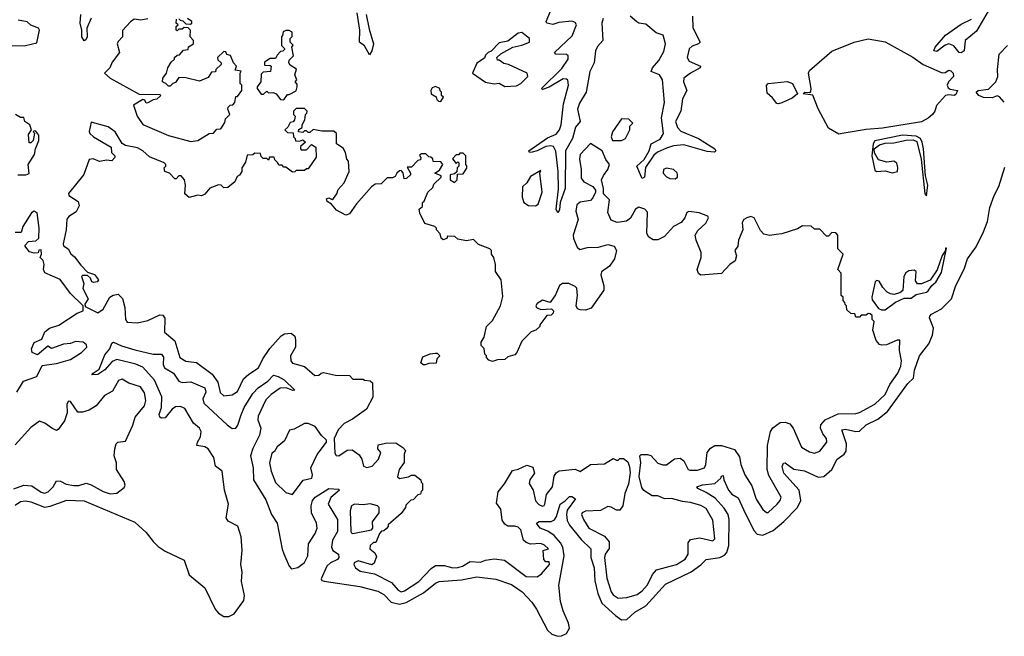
# Model space of a CAD drawing. Extents: x 2494159 to 2685562, y 773219 to 915170.
# Tile 112 of 201: x 2660081 to 2665796, y 798078 to 801655. Entities that reach past the tile are written whole.
import ezdxf

# ---------------------------------------------------------------- set-up
doc = ezdxf.new("R2010")
doc.units = 0

msp = doc.modelspace()

# ---------------------------------------------------------------- linework, layer by layer
at = {"layer": '0CON10XD'}
for points in [[(2660495, 801663.3), (2660471.2, 801605), (2660472, 801555), (2660465, 801537.5), (2660455, 801532.5), (2660442.5, 801555), (2660442, 801595), (2660431.2, 801635), (2660436.2, 801685)], [(2662091.2, 801685), (2662109.1, 801599.1), (2662135.4, 801515), (2662125, 801473.3), (2662111.7, 801451.7), (2662082.9, 801502.9), (2662052.5, 801525), (2662055.3, 801595), (2662040.4, 801695)], [(2663467.8, 801662.2), (2663459.7, 801635), (2663466.2, 801535), (2663435, 801499.6), (2663423.3, 801475), (2663415.2, 801405), (2663390, 801355), (2663368.9, 801235), (2663330.3, 801169.7), (2663318.3, 801135), (2663333.6, 801065), (2663307.7, 801032.3), (2663289.2, 800965), (2663248.7, 800895), (2663247.1, 800675), (2663217.5, 800595), (2663215, 800552.5), (2663205, 800534), (2663195.8, 800555), (2663208.3, 800671.7), (2663205.8, 800775), (2663192.7, 800892.7), (2663178.7, 800918.7), (2663163.4, 800923.4), (2663135, 800919.5), (2663085, 800893.3), (2663055.7, 800885.7), (2663040, 800885), (2663036.2, 800895), (2663145, 800970.4), (2663195, 800990), (2663213.9, 801015), (2663223.8, 801045), (2663237.1, 801167.2), (2663266.7, 801275), (2663263.1, 801303.1), (2663255, 801309.8), (2663235, 801311.1), (2663155, 801263.6), (2663115, 801250.8), (2663110, 801255), (2663227.6, 801372.4), (2663264.4, 801425), (2663265.2, 801445), (2663255, 801453.1), (2663192.5, 801455), (2663185.8, 801465), (2663288.5, 801561.5), (2663312.9, 801625), (2663305, 801638.3), (2663285, 801646.3), (2663210.9, 801639.1), (2663175, 801626.2), (2663140, 801635), (2663137.2, 801645), (2663162.2, 801705)], [(2663985.4, 801675), (2663988.2, 801608.2), (2664030, 801525), (2664020.8, 801515), (2663985, 801501.9), (2663966.3, 801485), (2663956, 801436), (2663967.7, 801415), (2664032.5, 801385), (2664031.4, 801375), (2663975, 801345.2), (2663935.9, 801315), (2663933.8, 801295), (2663953.8, 801245), (2663928.6, 801195), (2663918.4, 801125), (2663887.1, 801065), (2663899.6, 801029.5), (2663918.6, 801008.6), (2664021.4, 800965), (2664116.7, 800905), (2664122.5, 800895), (2664113.3, 800886.7), (2664070.7, 800890.7), (2663935, 800928.7), (2663875, 800923.2), (2663835, 800910), (2663783.5, 800886.6), (2663761.8, 800868.2), (2663713.2, 800796.8), (2663708.3, 800741.7), (2663695, 800733.8), (2663690.7, 800740.7), (2663662.9, 800805), (2663706.1, 800843.9), (2663733.8, 800895), (2663746.2, 800935), (2663798.2, 800961.8), (2663818.8, 800995), (2663806.4, 801085), (2663822.8, 801175), (2663812.5, 801305), (2663795, 801334.3), (2663745.5, 801355), (2663754.1, 801375), (2663791.8, 801418.2), (2663820.3, 801469.7), (2663829.8, 801515), (2663815.4, 801565.4), (2663775, 801578.9), (2663715, 801629), (2663675, 801634.8), (2663662.7, 801642.7), (2663624.6, 801674.6)], [(2665703, 801705), (2665635, 801588.9), (2665569.7, 801535), (2665563.8, 801475), (2665545, 801462.7), (2665535, 801463.8), (2665502.4, 801502.4), (2665475, 801514.4), (2665452.1, 801507.9), (2665405, 801470.2), (2665386.4, 801475), (2665394.6, 801495), (2665455, 801564.7), (2665545, 801629.2), (2665605, 801657.9)], [(2660036.1, 801503.9), (2660115, 801504.4), (2660179.6, 801520.5), (2660196.7, 801595), (2660190, 801605), (2660145, 801622.5), (2660125, 801643.3), (2660072.1, 801652.1)], [(2660825, 801660), (2660785, 801652.5), (2660745, 801657.5), (2660725, 801642.5), (2660677.5, 801592.5), (2660677.5, 801555), (2660651.7, 801528.3), (2660647.5, 801515), (2660660, 801465), (2660618.3, 801408.3), (2660603.3, 801375), (2660572.5, 801345), (2660606.4, 801316.4), (2660775, 801223.3), (2660895, 801220), (2660900, 801215), (2660877, 801193), (2660855, 801190), (2660825, 801172.5), (2660815, 801170), (2660808.3, 801188.3), (2660795, 801192.5), (2660741.7, 801158.3), (2660762.5, 801095), (2660795, 801046.2), (2660945, 800983.3), (2661075, 800948)], [(2661075, 800948), (2661115, 800953.8), (2661180, 800995), (2661205, 800997.5), (2661225, 801020), (2661248.3, 801021.7), (2661271.7, 801058.3), (2661275, 801080), (2661300, 801105), (2661290, 801135), (2661291.7, 801148.3), (2661301.7, 801158.3), (2661318.3, 801161.7), (2661330, 801175), (2661335, 801210), (2661345, 801210), (2661370, 801245), (2661370, 801275), (2661360, 801285), (2661360, 801345), (2661367, 801357), (2661331.7, 801361.7), (2661340, 801385), (2661322.5, 801405), (2661305, 801447.5), (2661283, 801453), (2661278.3, 801468.3), (2661265, 801470), (2661230, 801435), (2661231.7, 801421.7), (2661250, 801405), (2661250, 801395), (2661220, 801365), (2661218.3, 801351.7), (2661195, 801350), (2661175, 801320), (2661125, 801297.5), (2661045, 801317.5), (2661005, 801320), (2660985, 801290), (2660970, 801285), (2660955, 801270), (2660945, 801270), (2660930, 801285), (2660915, 801290), (2660910, 801295), (2660912.5, 801315), (2660932.5, 801345), (2660940, 801375), (2660960.7, 801409.3), (2660980, 801425), (2660980, 801435), (2660995, 801450), (2661008.3, 801451.7), (2661031.7, 801478.3), (2661058.3, 801481.7), (2661061.7, 801498.3), (2661090, 801515), (2661090, 801535), (2661070, 801555), (2661072.5, 801595), (2661058.3, 801608.3), (2661035, 801610), (2661025, 801600), (2661005, 801600), (2660995, 801590), (2660990, 801595), (2660990, 801615), (2661000, 801625), (2660990, 801635), (2660991.7, 801658.3)], [(2661005, 801660), (2661011.7, 801651.7), (2661028.3, 801648.3), (2661045, 801630), (2661071.7, 801628.3), (2661080, 801635), (2661080, 801645), (2661055, 801662.5)], [(2661615, 801190), (2661635, 801220), (2661645, 801220), (2661685, 801242.5), (2661692.5, 801265), (2661691.7, 801281.7), (2661680, 801295), (2661690, 801305), (2661677.5, 801335), (2661687.5, 801367.5), (2661650.7, 801390.7), (2661642.5, 801405), (2661645, 801420), (2661670, 801445), (2661660, 801495), (2661667.5, 801507.5), (2661650, 801525), (2661650, 801545), (2661661.7, 801558.3), (2661661.7, 801581.7), (2661645, 801592.5), (2661625, 801592.5), (2661610, 801585), (2661607, 801563), (2661600, 801555), (2661600, 801505), (2661618.3, 801488.3), (2661618.3, 801481.7), (2661608.3, 801471.7), (2661595, 801470), (2661575, 801450), (2661565, 801430), (2661535, 801430), (2661501.7, 801408.3), (2661501.7, 801391.7), (2661535, 801390), (2661540, 801385), (2661537.5, 801355), (2661495, 801350), (2661481.7, 801338.3), (2661480, 801295), (2661460, 801265), (2661460, 801255), (2661483, 801223), (2661497, 801223), (2661515, 801240), (2661525, 801230), (2661551.7, 801231.7), (2661570, 801225), (2661595, 801192.5), (2661615, 801190)], [(2662897, 801267), (2662965, 801272), (2662990, 801285), (2663030, 801325), (2663027.5, 801345), (2662917.5, 801395), (2662891.2, 801401.2), (2662865, 801420), (2662855, 801420), (2662850, 801435), (2662873, 801457), (2662943.8, 801496.2), (2662995, 801506.2), (2663040, 801525), (2663040, 801545), (2662995, 801580), (2662975, 801576.7), (2662915, 801530), (2662865, 801520), (2662818.3, 801471.7), (2662800, 801465), (2662785, 801450), (2662778.3, 801431.7), (2662735, 801402.5), (2662710, 801345), (2662785, 801292.5), (2662835, 801282.5), (2662865, 801287.5), (2662897, 801267)], [(2664835, 800990.5), (2664776.3, 801025), (2664715, 801138.6), (2664685, 801216.2), (2664628, 801225), (2664637.5, 801235), (2664665, 801232.5), (2664672.5, 801237.5), (2664674.6, 801255), (2664658.9, 801345), (2664665, 801360.8), (2664795, 801472.7), (2664925, 801524.1), (2665005, 801544.2), (2665105, 801525.8), (2665265, 801437.9), (2665324.4, 801394.4), (2665435, 801346.6), (2665452.1, 801348), (2665475, 801361.8), (2665485, 801359.1), (2665499.1, 801345), (2665500.9, 801325), (2665471.4, 801295), (2665464.4, 801275), (2665470.4, 801260.4), (2665482, 801252), (2665523.8, 801243.8), (2665515, 801220), (2665505, 801214.6), (2665475, 801219.5), (2665455, 801214.6), (2665402.8, 801157.2), (2665392.9, 801125), (2665379.5, 801105), (2665355, 801083.5), (2665315, 801062.6), (2665089.2, 801025), (2664995, 801018.1), (2664855, 800994.4), (2664835, 800990.5)], [(2665796.2, 801176.2), (2665767.5, 801207.5), (2665755, 801212.4), (2665725, 801202.4), (2665675, 801203.5), (2665647.7, 801215), (2665632.1, 801235), (2665645.3, 801244.7), (2665705, 801252.4), (2665746.2, 801295), (2665759.4, 801325), (2665755.9, 801365), (2665766.4, 801455), (2665815.4, 801505)], [(2664485, 801165.8), (2664475, 801168.8), (2664451.2, 801201.2), (2664419.6, 801229.5), (2664416.4, 801273.6), (2664425.9, 801284.1), (2664535.8, 801295.8), (2664566.7, 801285), (2664595.8, 801225), (2664565, 801198.9), (2664505, 801172.7), (2664485, 801165.8)], [(2662525, 801180), (2662540, 801205), (2662530, 801215), (2662530, 801235), (2662521.7, 801241.7), (2662520, 801255), (2662495, 801267.5), (2662475, 801260), (2662467.5, 801245), (2662470, 801225), (2662498.3, 801208.3), (2662501.7, 801191.7), (2662511.7, 801181.7), (2662525, 801180)], [(2660070, 800755), (2660115.9, 800754.1), (2660135, 800762.5), (2660130, 800815), (2660167.7, 800872.3), (2660173.3, 800905), (2660192.5, 800955), (2660192.5, 800985), (2660175, 801007.5), (2660165, 801010), (2660160, 801005), (2660167.5, 800997.5), (2660160, 800955), (2660145, 800940), (2660135, 800940), (2660131.7, 800988.3), (2660150, 801015), (2660140, 801045), (2660110, 801065), (2660105, 801087.5), (2660085, 801087.5), (2660057.5, 801105)], [(2663605, 798303.9), (2663665, 798320), (2663695, 798341.8), (2663725, 798376.9), (2663753.2, 798436.7), (2663776.9, 798463.1), (2663893.8, 798495), (2663944, 798525), (2663960.8, 798555), (2663960.3, 798619.7), (2663975, 798640), (2664028.7, 798648.7), (2664105, 798632), (2664115, 798642.5), (2664105, 798752.5), (2664065, 798819.2), (2664035, 798837.1), (2663975, 798854.2), (2663929.1, 798859.1), (2663865, 798877.5), (2663825, 798876.2), (2663785, 798892.5), (2663753, 798893), (2663703.6, 798923.6), (2663692, 798942), (2663675.8, 799005.8), (2663685.8, 799085.8), (2663680, 799125), (2663688.3, 799131.7), (2663725, 799132.5), (2663745, 799126.7), (2663785, 799082.5), (2663815, 799072.5), (2663835, 799072.5), (2663882.2, 799107.8), (2663915, 799111.9), (2663936.5, 799096.5), (2663950.4, 799069.5), (2663962, 799045), (2663971.1, 799041.1), (2664015, 799041.5), (2664055, 799054.4), (2664064.4, 799075), (2664071.2, 799145), (2664091.1, 799169), (2664115, 799184.6), (2664155, 799185.5), (2664230.7, 799160.7), (2664258.4, 799118.4), (2664266.7, 799075), (2664290, 799015), (2664331.5, 798951.5), (2664355, 798873.8), (2664395, 798813.8), (2664415, 798796.7), (2664425, 798796.7), (2664477.1, 798845), (2664494.2, 798865), (2664500.8, 798885), (2664429.8, 799009.8), (2664419.6, 799045), (2664420.7, 799185), (2664439.6, 799265), (2664452.2, 799287.8), (2664495, 799318.5), (2664525, 799319.5), (2664550.9, 799310.9), (2664571.1, 799285), (2664618.6, 799175), (2664665, 799147.1), (2664695, 799140), (2664725, 799152.5), (2664765.8, 799205), (2664764.2, 799225), (2664741.9, 799251.9), (2664730, 799285), (2664731.9, 799305), (2664756.2, 799333.8), (2664832.3, 799367.7), (2664935, 799370.7), (2664955, 799376.2), (2665045.5, 799425), (2665105, 799480.4), (2665132.2, 799537.8), (2665177.5, 799605), (2665196.1, 799645), (2665198.8, 799675), (2665187.5, 799735), (2665190, 799795), (2665175, 799796), (2665111.7, 799768.3), (2665085.8, 799765.8), (2665071.1, 799771.1), (2665053.2, 799793.2), (2665033, 799853), (2665040, 799905), (2665030, 799915), (2665028.3, 799938.3), (2665018.3, 799948.3), (2665005, 799950), (2664995, 799940), (2664965, 799940), (2664955, 799930), (2664935, 799930), (2664928.3, 799948.3), (2664905, 799950), (2664881.7, 799971.7), (2664880, 799995), (2664871.7, 800001.7), (2664870, 800015), (2664860, 800025), (2664860, 800045), (2664850, 800055), (2664850, 800185), (2664830, 800205), (2664860, 800295), (2664830, 800325), (2664830, 800405), (2664818.3, 800418.3), (2664795, 800420), (2664775, 800400), (2664765, 800400), (2664725, 800440), (2664695, 800440), (2664675, 800457.5), (2664625, 800458.8), (2664595, 800442.5), (2664505, 800413.3), (2664471.7, 800408.3), (2664435, 800402), (2664401.1, 800411.1), (2664381.8, 800431.8), (2664343.8, 800505), (2664325, 800512.5), (2664301.2, 800505), (2664284.2, 800495), (2664275, 800477.5), (2664279.2, 800435), (2664252.9, 800375), (2664249.4, 800340.6), (2664232.2, 800315), (2664240.8, 800285), (2664233.3, 800256.7), (2664203.8, 800235), (2664155, 800182.9), (2664035, 800171.9), (2664022, 800182), (2664013.1, 800205), (2664035.7, 800275.7), (2664036.9, 800305), (2664007.5, 800375), (2664001.2, 800405), (2664017.1, 800432.9), (2664063.3, 800475), (2664078.8, 800505), (2664075.9, 800515.9), (2664025, 800533.8), (2663965, 800542.5), (2663953.9, 800536.1), (2663941.2, 800505), (2663921.2, 800478.8), (2663876.7, 800455), (2663823.7, 800396.3), (2663785, 800378.1), (2663757.4, 800377.4), (2663733.1, 800393.1), (2663721.9, 800415), (2663725, 800537.5), (2663710, 800555), (2663675, 800568), (2663655, 800556), (2663626.5, 800503.5), (2663603.3, 800486.7), (2663548.8, 800478.8), (2663515, 800491.2), (2663493.9, 800536.1), (2663505, 800610), (2663470, 800645), (2663470, 800675), (2663458.8, 800725), (2663469.2, 800750.8), (2663495, 800786.7), (2663503.8, 800815), (2663483.3, 800843.3), (2663462.5, 800895), (2663395, 800936.7), (2663335, 800873.3), (2663330, 800845), (2663340, 800785), (2663339.2, 800735), (2663356.2, 800715), (2663407.5, 800687.5), (2663422.5, 800665), (2663422.5, 800655), (2663408.3, 800621.7), (2663394.2, 800605.8), (2663335, 800597.1), (2663315, 800581.2), (2663308.9, 800545), (2663322.9, 800495), (2663294.5, 800405.5), (2663296, 800385), (2663316.7, 800335), (2663332, 800322), (2663376.1, 800333.9), (2663440, 800335), (2663495, 800350), (2663531.2, 800341.2), (2663546, 800315), (2663533, 800267), (2663504.6, 800225.5), (2663457.3, 800192.7), (2663454.2, 800175), (2663470.9, 800110.9), (2663471.4, 800085), (2663398.2, 799981.8), (2663365, 799968.9), (2663335, 799970.8), (2663318.3, 799978.3), (2663311.2, 799995), (2663319.2, 800055), (2663315, 800096.7), (2663305, 800108), (2663267.5, 800125), (2663232.5, 800125), (2663215, 800112.5), (2663190.7, 800059.3), (2663160, 800015), (2663115, 800027.5), (2663085, 800007.5), (2663077.5, 799995), (2663080, 799985), (2663105, 799973.3), (2663167, 799977), (2663180, 799965), (2663178.3, 799951.7), (2663165, 799940), (2663141.7, 799938.3), (2663100, 799885), (2663100, 799875), (2663077, 799853), (2663050, 799845), (2662995, 799790), (2662967.5, 799725), (2662955, 799710), (2662915, 799700), (2662897, 799683), (2662855, 799682.5), (2662825, 799672.5), (2662805, 799680), (2662790, 799695), (2662790, 799705), (2662780, 799715), (2662777, 799747), (2662760, 799765), (2662760, 799785), (2662777, 799813), (2662790, 799875), (2662825, 799910), (2662872.5, 799995), (2662885, 800050), (2662875.8, 800145), (2662842.5, 800195), (2662842.5, 800235), (2662832.5, 800275), (2662820, 800295), (2662820, 800315), (2662810, 800325), (2662745, 800350), (2662715, 800380), (2662675, 800372.5), (2662625, 800382.5), (2662607, 800397), (2662565, 800400), (2662560, 800385), (2662538.3, 800378.3), (2662528.3, 800388.3), (2662522.5, 800412.5), (2662500, 800435), (2662500, 800445), (2662490, 800455), (2662433, 800473), (2662403, 800533), (2662400, 800555), (2662418.3, 800571.7), (2662420, 800595), (2662428.3, 800601.7), (2662450, 800655), (2662478.3, 800681.7), (2662485, 800700), (2662528.3, 800741.7), (2662528.3, 800748.3), (2662490, 800765), (2662518.3, 800781.7), (2662537.5, 800815), (2662525, 800830), (2662481.7, 800831.7), (2662478.3, 800848.3), (2662468.3, 800858.3), (2662455, 800860), (2662437.5, 800877.5), (2662413, 800877), (2662401.7, 800868.3), (2662410, 800855), (2662408.3, 800841.7), (2662391.7, 800838.3), (2662355, 800800), (2662330, 800800), (2662350, 800765), (2662350, 800755), (2662327, 800733), (2662311.7, 800731.7), (2662307, 800767), (2662295, 800780), (2662285, 800777.5), (2662270, 800765), (2662260, 800745), (2662245, 800737.5), (2662213, 800737), (2662178.3, 800701.7), (2662145, 800700), (2662123.3, 800685), (2662035, 800586.2), (2661995, 800528.8), (2661975, 800520), (2661919.3, 800549.3), (2661890, 800585), (2661865, 800600), (2661862.5, 800615), (2661875, 800622), (2661895, 800612.5), (2661903, 800617), (2661921.2, 800645), (2661929.3, 800670.7), (2661965, 800707.5), (2661992.5, 800775), (2661990, 800835), (2661980, 800845), (2661972.5, 800885), (2661959.3, 800909.3), (2661925, 800930), (2661920, 800935), (2661920, 800995), (2661905, 801007.5), (2661835, 801007.5), (2661785, 801017.5), (2661765, 801000), (2661755, 801000), (2661745, 801010), (2661735, 801010), (2661725, 801000), (2661700, 801005), (2661701.7, 801018.3), (2661720, 801030), (2661720, 801045), (2661737, 801073), (2661740, 801105), (2661748.3, 801111.7), (2661750, 801125), (2661735, 801140), (2661685, 801140), (2661670, 801125), (2661670, 801105), (2661680, 801095), (2661677, 801073), (2661668.3, 801061.7), (2661651.7, 801058.3), (2661638.3, 801031.7), (2661620, 801015), (2661635, 801000), (2661668.3, 800998.3), (2661670, 800975), (2661680, 800965), (2661681.7, 800951.7), (2661705, 800950), (2661725, 800957.5), (2661740, 800945), (2661711.7, 800918.3), (2661710, 800905), (2661715, 800900), (2661745, 800900), (2661775, 800930), (2661800, 800915), (2661801.7, 800858.3), (2661755, 800790), (2661745, 800790), (2661735, 800780), (2661685, 800780), (2661678.3, 800771.7), (2661665, 800770), (2661625, 800800), (2661615, 800800), (2661605, 800810), (2661585, 800810), (2661580, 800825), (2661561.7, 800841.7), (2661558.3, 800858.3), (2661531.7, 800858.3), (2661525, 800840), (2661515, 800850), (2661495, 800850), (2661481.7, 800861.7), (2661478.3, 800878.3), (2661445, 800880), (2661435, 800870), (2661401.7, 800868.3), (2661391.7, 800828.3), (2661370, 800795), (2661370, 800775), (2661356.4, 800753.6), (2661342.5, 800745), (2661330, 800715), (2661288.3, 800681.7), (2661265, 800680), (2661250, 800695), (2661235, 800697.5), (2661185, 800677.5), (2661156.4, 800643.6), (2661137, 800633), (2661115, 800636.7), (2661065, 800622.5), (2661040, 800645), (2661042.5, 800695), (2661037.5, 800725), (2661018.3, 800748.3), (2661005, 800750), (2660988.3, 800731.7), (2660981.7, 800731.7), (2660950, 800765), (2660923.3, 800773.3), (2660920, 800795), (2660930, 800805), (2660930, 800815), (2660920, 800825), (2660835, 800858.8), (2660795.8, 800895), (2660765, 800911.4), (2660695.9, 800925.9), (2660675, 800937.5), (2660636, 801005), (2660595, 801033.3), (2660495, 801060), (2660484.1, 801005.9), (2660488.8, 800995), (2660510, 800975), (2660612.5, 800915), (2660613.8, 800885), (2660632.5, 800865), (2660632.5, 800855), (2660615, 800836.7), (2660585, 800840), (2660545, 800832.5), (2660506.9, 800846.9), (2660485, 800843.8), (2660452.4, 800757.6), (2660365, 800647.5), (2660366.7, 800635), (2660419.6, 800599.5), (2660426.2, 800575), (2660409.6, 800540.5), (2660365.9, 800514.1), (2660355, 800497.5), (2660350.6, 800435), (2660332.5, 800355), (2660335, 800342.5), (2660362.5, 800325), (2660377, 800297), (2660399.3, 800279.3), (2660435, 800230), (2660475, 800190), (2660515, 800177.5), (2660537.5, 800145), (2660530, 800135), (2660510.7, 800130.7), (2660500, 800135), (2660492.5, 800155), (2660475, 800170), (2660445, 800170), (2660440, 800165), (2660452.5, 800125), (2660447.5, 800095), (2660477.5, 800035), (2660460, 800005), (2660461.7, 799991.7), (2660535, 799953.8), (2660565, 799976.2), (2660604.4, 800045.6)], [(2663575, 800953.3), (2663597.5, 800965), (2663622.5, 801015), (2663623, 801037), (2663640, 801055), (2663617, 801077), (2663575, 801080), (2663522.5, 801005), (2663513.8, 800975), (2663522.5, 800955), (2663575, 800953.3)], [(2665345, 800632.5), (2665352, 800695), (2665338.3, 800748.3), (2665327.1, 800905), (2665319.2, 800945), (2665308.8, 800965), (2665285, 800979.2), (2665205.8, 800985.8), (2665045, 800951.2), (2665034, 800935), (2665026.7, 800865), (2665045, 800782.5), (2665055, 800773.8), (2665105, 800778), (2665145.9, 800765.9), (2665176, 800775), (2665178.3, 800798.3), (2665171.7, 800821.7), (2665155, 800834), (2665115, 800827.5), (2665065, 800841.2), (2665043, 800883), (2665040, 800905), (2665070.9, 800929.1), (2665105, 800938), (2665155, 800940), (2665225.9, 800955.9), (2665267.5, 800957.5), (2665288.3, 800948.3), (2665314.2, 800845), (2665334.4, 800645), (2665345, 800632.5)], [(2662605, 800710), (2662620, 800725), (2662621.7, 800758.3), (2662655, 800760), (2662677, 800793), (2662677, 800807), (2662670, 800815), (2662670, 800865), (2662655, 800880), (2662635, 800880), (2662628.3, 800871.7), (2662615, 800870), (2662593, 800847), (2662615, 800820), (2662625, 800830), (2662630, 800825), (2662630, 800805), (2662620, 800795), (2662618.3, 800771.7), (2662605, 800760), (2662580, 800755), (2662580, 800725), (2662605, 800710)], [(2661615, 798555.5), (2661645.1, 798485.1), (2661659.4, 798469.4), (2661695, 798476.1), (2661733.7, 798506.3), (2661752.5, 798545), (2661758.1, 798615), (2661796.1, 798675), (2661807, 798705), (2661804.3, 798735), (2661775.2, 798795), (2661773.5, 798835), (2661781.1, 798865), (2661796.6, 798885), (2661875, 798934.6), (2661931.4, 798931.4), (2661937.1, 798925), (2661887.9, 798882.1), (2661870.7, 798845), (2661926.1, 798755), (2661925, 798685.7), (2661896.2, 798635), (2661891.3, 798595), (2661898.4, 798575), (2661930.7, 798555), (2661933.5, 798535), (2661925, 798523.6), (2661885, 798504.2), (2661864.5, 798485.5), (2661831.2, 798411.2), (2661835, 798402.5), (2661847.5, 798397.5), (2662055, 798367.7), (2662159.6, 798340.5), (2662195, 798321.3), (2662237.5, 798275), (2662285, 798263.9), (2662325, 798274.9), (2662425, 798330.6), (2662495, 798387), (2662515, 798396.3), (2662645, 798406.1), (2662735, 798423), (2662845, 798410), (2662935, 798378.3), (2662997.2, 798335), (2663052.8, 798275), (2663080.7, 798235), (2663144.3, 798114.3), (2663169.6, 798089.5), (2663205, 798077.9), (2663225, 798080), (2663255.2, 798094.8), (2663271.6, 798125), (2663267.1, 798155), (2663235.5, 798225), (2663220.7, 798279.3), (2663211, 798375), (2663240.6, 798545), (2663234.1, 798594.1), (2663220.4, 798620.4), (2663183, 798663), (2663147.2, 798687.2), (2663102.2, 798705), (2663081.4, 798735), (2663096.4, 798743.6), (2663165, 798744.7), (2663185, 798754.1), (2663196.6, 798773.4), (2663218.2, 798845), (2663247.1, 798862.8), (2663271.4, 798888.5), (2663285, 798888), (2663307.8, 798875), (2663259.6, 798810.4), (2663254.3, 798785), (2663259.5, 798749.5), (2663273.2, 798723.2), (2663339.5, 798639.5), (2663396.2, 798586.2), (2663396.4, 798535), (2663415.8, 798475), (2663419.4, 798399.4), (2663435.8, 798325.8), (2663460.6, 798270.6), (2663539.1, 798199.1), (2663575, 798174.1), (2663605.2, 798174.8), (2663651.5, 798218.5), (2663714.8, 798255.2), (2663829.9, 798380.1), (2663977.8, 798452.2), (2664035, 798492.2), (2664065, 798524.2), (2664145, 798535.5), (2664171.7, 798548.3), (2664186.5, 798563.5), (2664197.8, 798605), (2664199.6, 798755), (2664193.3, 798785), (2664170.6, 798820.6), (2664118.5, 798878.5), (2664065, 798913), (2664017.1, 798935), (2664012, 798945), (2664045, 798957.3), (2664115.3, 798964.7), (2664150, 798995), (2664155, 799007.5), (2664165, 799010), (2664168.9, 798985), (2664195.2, 798925.2), (2664215, 798901.8), (2664250.5, 798880.5), (2664282.6, 798812.6), (2664342.1, 798692), (2664361, 798671), (2664395, 798664.3), (2664455, 798691.7), (2664516.4, 798743.6), (2664596, 798825), (2664615.7, 798865), (2664604.7, 798925), (2664517.2, 799025), (2664506.4, 799063.6), (2664515, 799082.5), (2664525, 799084.4), (2664575, 799048.1), (2664637.3, 799037.3), (2664715, 799001.6), (2664748.1, 799005), (2664795, 799045.4), (2664825, 799104.6), (2664866.4, 799133.6), (2664878.5, 799151.5), (2664880, 799195), (2664853.8, 799276.2), (2664875, 799280), (2664935, 799266.3), (2664955, 799267.3), (2664994.6, 799305), (2665061.6, 799338.4), (2665117.3, 799382.7), (2665236.2, 799545), (2665269, 799575), (2665275, 799621.4), (2665303.8, 799705), (2665358.7, 799775), (2665378.6, 799825), (2665385.2, 799865), (2665362, 799925), (2665363.1, 799935), (2665372.6, 799947.4), (2665431.7, 799978.3), (2665490.5, 800035), (2665515, 800113.5), (2665563, 800207), (2665582.2, 800267.8), (2665632.8, 800337.2), (2665676, 800424), (2665699.2, 800485), (2665712.9, 800565), (2665738.2, 800635), (2665765, 800686.9), (2665799.3, 800799.3)], [(2663075, 800574.2), (2663090, 800585), (2663114, 800655), (2663100, 800765), (2663105, 800780), (2663046.7, 800745), (2663025, 800707.5), (2663000, 800685), (2662997.5, 800625), (2663007.5, 800595), (2663035, 800576.2), (2663075, 800574.2)], [(2663885, 800732.5), (2663898.3, 800741.7), (2663900, 800755), (2663896.4, 800766.4), (2663876.1, 800786.1), (2663835, 800794), (2663818.8, 800785), (2663816, 800765), (2663835, 800742.5), (2663855, 800733.3), (2663885, 800732.5)], [(2660065, 799494.5), (2660102.2, 799557.8), (2660181.2, 799585), (2660210.6, 799649.4), (2660295, 799660.8), (2660375, 799684.2), (2660440, 799725), (2660470, 799755), (2660468.3, 799768.3), (2660450, 799785), (2660405, 799787.5), (2660375, 799776.2), (2660335, 799773.3), (2660265, 799747.5), (2660245, 799760), (2660185, 799710), (2660152.5, 799725), (2660150, 799745), (2660165, 799782.5), (2660209.3, 799800.7), (2660226.1, 799843.9), (2660253.9, 799866.1), (2660307.2, 799882.8), (2660415, 799952), (2660450, 799965), (2660450, 799995), (2660376.1, 800066.1), (2660315, 800147.5), (2660227, 800187), (2660220, 800205), (2660222.5, 800235), (2660217, 800257), (2660200, 800275), (2660207.5, 800295), (2660205, 800320), (2660191.7, 800318.3), (2660188.3, 800301.7), (2660165, 800300), (2660138.8, 800308.8), (2660117.5, 800335), (2660110, 800345), (2660132.5, 800367.5), (2660175, 800371.2), (2660192.3, 800387.7), (2660194.3, 800445), (2660183.3, 800535), (2660165, 800543.8), (2660148.8, 800535), (2660099.2, 800455), (2660088.8, 800421.2), (2660055, 800420)], [(2665105, 799972.5), (2665165, 800016.2), (2665215, 800040), (2665255, 800040), (2665285, 800061.2), (2665345, 800074), (2665355, 800082.5), (2665375, 800112.5), (2665398.3, 800131.7), (2665431.7, 800188.3), (2665460, 800330), (2665455, 800330), (2665453.9, 800316.1), (2665435, 800286.7), (2665407.1, 800202.9), (2665365, 800143.3), (2665315, 800123.3), (2665292.3, 800122.3), (2665280.4, 800140.5), (2665284, 800194), (2665272, 800202), (2665241.9, 800198.1), (2665224.4, 800185.6), (2665212, 800165), (2665206.6, 800083.4), (2665190.3, 800069.7), (2665155, 800061.4), (2665135, 800064.2), (2665116.2, 800075), (2665090.9, 800100.9), (2665068.8, 800138.8), (2665055, 800141.2), (2665046.7, 800135), (2665026.7, 800045), (2665030, 800030), (2665065, 799980), (2665082.5, 799972.5), (2665105, 799972.5)], [(2660604.4, 800045.6), (2660622.7, 800057.3), (2660651.7, 800061.7), (2660678.3, 800038.3), (2660690.4, 799985), (2660694.6, 799914.7), (2660705, 799900.8), (2660765, 799895.6), (2660825, 799908.9), (2660893.6, 799943.6), (2660911.2, 799941.2), (2660922.7, 799922.7), (2660921.8, 799841.8), (2660982.1, 799792), (2661010.9, 799695), (2661045, 799673.8), (2661106.7, 799666.7), (2661198.3, 799598.3), (2661231.7, 799551.7), (2661245, 799492.5), (2661265, 799472.5), (2661315, 799478.8), (2661345, 799498), (2661379.1, 799570.9), (2661410.7, 799599.3), (2661466.4, 799635), (2661492.9, 799687.1), (2661533.3, 799746.7), (2661599.4, 799820.6), (2661617.7, 799832.3), (2661656.4, 799836.4), (2661678.3, 799818.3), (2661681.7, 799798.3), (2661682.5, 799755), (2661652.1, 799705), (2661655, 799676), (2661665, 799661.8), (2661733.6, 799643.6), (2661795, 799591.4), (2661818, 799592), (2661830, 799605), (2661845, 799607.5), (2661915, 799592.5), (2661995, 799590), (2662015, 799570), (2662075, 799570), (2662083, 799563), (2662115, 799560), (2662128.3, 799548.3), (2662130, 799465), (2662093.6, 799396.4), (2662012.2, 799337.8), (2661965, 799312.5), (2661928.8, 799275), (2661906.7, 799225), (2661910.7, 799140.7), (2661917, 799127), (2661933.8, 799123.8), (2661982.1, 799157.9), (2662010, 799160), (2662051.4, 799131.4), (2662066.7, 799105), (2662077.5, 799065), (2662095, 799057.5), (2662126.7, 799065), (2662163.3, 799105), (2662176.7, 799145), (2662160, 799165), (2662161.7, 799188.3), (2662205, 799197.5), (2662265, 799200), (2662305, 799172.5), (2662320, 799155), (2662312.5, 799135), (2662313, 799087), (2662284.2, 799045), (2662273, 799003), (2662285, 798994), (2662338, 799002), (2662355, 799012.5), (2662375, 799012.5), (2662410, 798985), (2662411.7, 798971.7), (2662420, 798965), (2662420, 798925), (2662411.7, 798918.3), (2662408.3, 798901.7), (2662391.7, 798898.3), (2662365, 798870), (2662351.7, 798868.3), (2662321.7, 798838.3), (2662320, 798825), (2662295, 798790), (2662220, 798725), (2662220, 798715), (2662208.3, 798701.7), (2662195, 798690), (2662181.7, 798688.3), (2662170, 798675), (2662148.3, 798621.7), (2662135, 798622.5), (2662114.5, 798605.5), (2662114.2, 798585), (2662143, 798563), (2662151.7, 798541.7), (2662138.8, 798501.2), (2662125, 798492.5), (2662045, 798515.8), (2662023.3, 798505), (2662020, 798495), (2662030, 798475), (2662057.5, 798455), (2662140.4, 798440.5), (2662239.1, 798389.1), (2662278.6, 798345), (2662295, 798335.6), (2662315, 798341.2), (2662398.6, 798395), (2662468.9, 798471.1), (2662495, 798488), (2662545, 798489.4), (2662595, 798475.6), (2662625, 798476.7), (2662651.2, 798485), (2662695, 798511.4), (2662755, 798508.8), (2662785, 798520), (2662835, 798527.5), (2662895, 798520), (2663020, 798425), (2663085, 798422.5), (2663109.3, 798440.7), (2663156.2, 798495), (2663155, 798510), (2663135, 798510), (2663123, 798523), (2663120, 798575), (2663150, 798585), (2663126.4, 798606.4), (2663105, 798616.2), (2663045, 798612.5), (2663021.2, 798621.2), (2663005.9, 798635.9), (2662990, 798695), (2662975, 798710), (2662955, 798717.5), (2662915, 798716), (2662897.8, 798727.8), (2662881.4, 798751.4), (2662873.8, 798815), (2662849.3, 798849.3), (2662858, 798915), (2662895, 798961.4), (2662941.1, 799038.9), (2662975, 799047.8), (2663025, 799071.4), (2663058.8, 799058.8), (2663069.2, 799025), (2663041.9, 798985), (2663038.6, 798965), (2663061.9, 798925), (2663075, 798864.3), (2663095, 798841.5), (2663115, 798832.9), (2663125, 798836), (2663129.1, 798845), (2663138.7, 798901.3), (2663174.4, 798945), (2663183.6, 799006.4), (2663195, 799026), (2663213.2, 799036.8), (2663305, 799048), (2663335, 799033.3), (2663395, 799074.3), (2663475, 799077.5), (2663525, 799110), (2663545, 799100), (2663555, 799100), (2663565, 799110), (2663585, 799110), (2663610.7, 799090.7), (2663621.2, 799061.2), (2663623.9, 799026.1), (2663615, 798960), (2663593.9, 798906.1), (2663582.5, 798835), (2663565, 798810), (2663545, 798810), (2663515, 798827.5), (2663495, 798830), (2663451.7, 798808.3), (2663365, 798803.8), (2663346.7, 798795), (2663342.9, 798785), (2663353.3, 798755), (2663385, 798706), (2663475, 798659.4), (2663502.7, 798625), (2663502, 798588), (2663478.9, 798555), (2663474.6, 798535), (2663489.5, 798415), (2663513.3, 798335), (2663525, 798317.5), (2663555, 798299.4), (2663605, 798303.9)], [(2660055, 798838.1), (2660085, 798860.2), (2660115, 798864.4), (2660145, 798858.6), (2660225, 798826.5), (2660258, 798832), (2660355, 798867.2), (2660455, 798864), (2660749.8, 798739.8), (2660815, 798680.5), (2660855, 798627.4), (2660885, 798599.5), (2660925, 798572.4), (2661035, 798519.6), (2661064.3, 798434.3), (2661155, 798359.7), (2661215.9, 798235), (2661235, 798211.3), (2661265, 798192.7), (2661295, 798193), (2661325, 798207.6), (2661382.6, 798285), (2661386.4, 798315), (2661368.8, 798395), (2661371.7, 798451.7), (2661364.9, 798495), (2661372.2, 798575), (2661366.7, 798655), (2661346.8, 798716.8), (2661290.7, 798745), (2661278.8, 798765), (2661293.8, 798845), (2661270.6, 798925), (2661257.1, 799035), (2661216.6, 799065), (2661208.1, 799115), (2661175.8, 799165.8), (2661155, 799177.4), (2661108.9, 799185), (2661113, 799205), (2661130.4, 799235), (2661135.2, 799265), (2661125.2, 799285), (2661090.6, 799315), (2661039.3, 799399.3), (2661015, 799410.8), (2660985, 799408.9), (2660965.7, 799395), (2660925, 799345.9), (2660905, 799342.7), (2660895, 799350), (2660890.8, 799365), (2660903.8, 799405), (2660906.8, 799466.8), (2660863.9, 799563.9), (2660795, 799639.7), (2660755, 799657.2), (2660645, 799683.3), (2660618, 799672), (2660575, 799623.6), (2660535, 799596), (2660500, 799595), (2660506.7, 799605), (2660543.1, 799626.9), (2660575, 799710.5), (2660604, 799745), (2660615, 799778.8), (2660625, 799784.2), (2660672.5, 799762.5), (2660749.4, 799739.4), (2660854.8, 799714.8), (2660905, 799715.4), (2660916.6, 799696.6), (2660913.3, 799655), (2660920.6, 799635), (2660972.8, 799605), (2661005, 799558.2), (2661025, 799550.2), (2661075, 799554.1), (2661155, 799518.8), (2661162.3, 799495), (2661144.4, 799455), (2661150.3, 799430.3), (2661284.4, 799304.4), (2661315, 799283.6), (2661335, 799285.4), (2661347.1, 799302.9), (2661367.3, 799362.7), (2661384.5, 799405), (2661435, 799485.4), (2661465, 799519.6), (2661521.2, 799558.8), (2661555, 799591.9), (2661581.2, 799585), (2661615.5, 799565), (2661678, 799505), (2661666.9, 799503.1), (2661628.4, 799518.4), (2661592.6, 799517.4), (2661540.2, 799479.8), (2661510.3, 799449.7), (2661464.5, 799355), (2661463.8, 799333.8), (2661480, 799285), (2661473.5, 799245), (2661433.4, 799166.6), (2661421.5, 799125), (2661435.8, 799055), (2661437.5, 798985), (2661510.4, 798870.4), (2661541.8, 798785), (2661575.9, 798735), (2661604.1, 798584.1), (2661615, 798555.5)], [(2662435, 799652.5), (2662423, 799653), (2662410, 799665), (2662421.7, 799698.3), (2662463, 799717), (2662495, 799720), (2662505, 799720), (2662520, 799705), (2662501.7, 799688.3), (2662498.3, 799661.7), (2662455, 799660), (2662435, 799652.5)], [(2660046.6, 798933.4), (2660105, 798954.6), (2660151.5, 798951.5), (2660205, 798914.5), (2660225, 798908.6), (2660246, 798915), (2660276.2, 798945), (2660295, 798980), (2660317, 798977), (2660350.3, 798960.3), (2660395, 798952.1), (2660425, 798953.6), (2660466.8, 798966.8), (2660496.5, 798956.5), (2660565, 798917.1), (2660605.6, 798904.4), (2660645, 798907.5), (2660688.3, 798941.7), (2660692.5, 798955), (2660687.5, 798975), (2660642.5, 799045), (2660642.5, 799085), (2660630, 799125), (2660632.5, 799165), (2660640, 799195), (2660650, 799205), (2660695, 799210), (2660738, 799302), (2660750.3, 799349.7), (2660805, 799414), (2660812.9, 799445), (2660805, 799490), (2660782.5, 799525), (2660715, 799546.7), (2660675, 799570), (2660655, 799562.5), (2660620, 799500), (2660573.3, 799475), (2660524, 799415)], [(2660524, 799415), (2660485, 799388.8), (2660445, 799377.5), (2660418.3, 799378.3), (2660375, 799440), (2660365, 799442.5), (2660354.2, 799425), (2660356.7, 799375), (2660341.7, 799328.3), (2660305, 799277.5), (2660295, 799272.5), (2660267.5, 799285), (2660227.5, 799315), (2660195, 799326.7), (2660145, 799290), (2660055, 799188)], [(2661665, 798900), (2661727, 798983), (2661777.5, 798995), (2661780, 799015), (2661770, 799055), (2661806.8, 799133.2), (2661862.5, 799205), (2661862.5, 799215), (2661833.2, 799243.2), (2661796, 799295), (2661755, 799312), (2661735, 799312), (2661675, 799280), (2661647, 799273), (2661617.5, 799212.5), (2661575, 799177.5), (2661559.3, 799150.7), (2661545, 799140), (2661530, 799085), (2661540, 799035), (2661565, 798970), (2661625, 798912.5), (2661665, 798900)], [(2662015, 798674.2), (2662123.9, 798696.1), (2662130, 798705), (2662128.3, 798741.7), (2662166.7, 798795), (2662166.7, 798825), (2662157.5, 798835), (2662115, 798845.7), (2662075, 798840.8), (2662025, 798844), (2662006.7, 798835), (2662000, 798805), (2662002.9, 798685), (2662005, 798677.5), (2662015, 798674.2)]]:
    msp.add_lwpolyline(points, dxfattribs=at)

doc.saveas('drawing.dxf')
